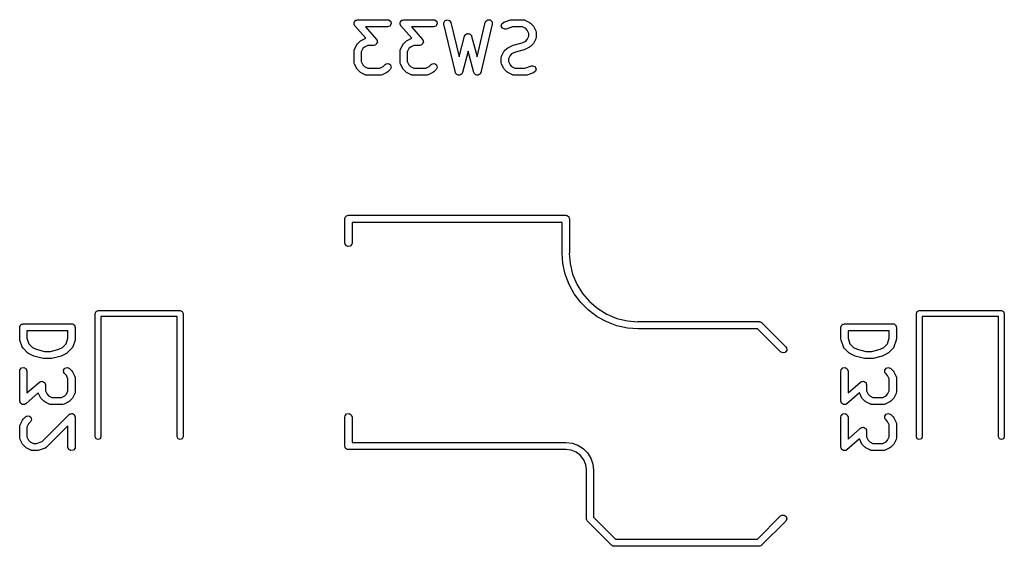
# Model space of a CAD drawing. Extents: x 3.18 to 10.88, y -3.25 to -0.52.
# Tile 3 of 52: x 4.06 to 4.86, y -3.25 to -2.82. Entities that reach past the tile are written whole.
import ezdxf

# ---------------------------------------------------------------- set-up
doc = ezdxf.new("R2010")
doc.units = 0
doc.header["$MEASUREMENT"] = 0
doc.layers.add('BLACK', color=7, linetype='CONTINUOUS')

msp = doc.modelspace()

# ---------------------------------------------------------------- linework, layer by layer
at = {"layer": 'BLACK', "linetype": 'CONTINUOUS'}
for p, q in [((4.33038, -2.82734), (4.33049, -2.82713)), ((4.33051, -2.82812), (4.33038, -2.82734)), ((4.33049, -2.8269), (4.33099, -2.82628)), ((4.33049, -2.82713), (4.33049, -2.8269)), ((4.33053, -2.82892), (4.33051, -2.82812)), ((4.33071, -2.8292), (4.33053, -2.82892)), ((4.33073, -2.82932), (4.33071, -2.8292)), ((4.33083, -2.82941), (4.33073, -2.82932)), ((4.33106, -2.82979), (4.33083, -2.82941)), ((4.33099, -2.82628), (4.33139, -2.82559)), ((4.34003, -2.84004), (4.33106, -2.82979)), ((4.33139, -2.82559), (4.33161, -2.82551)), ((4.33161, -2.82551), (4.33176, -2.82532)), ((4.33176, -2.82532), (4.33254, -2.82517)), ((4.33254, -2.82517), (4.33328, -2.8249)), ((4.33328, -2.8249), (4.35766, -2.8249)), ((4.35766, -2.8308), (4.33979, -2.8308)), ((4.33979, -2.8308), (4.34863, -2.8409)), ((4.35766, -2.8249), (4.35867, -2.82507)), ((4.35955, -2.83011), (4.35766, -2.8308)), ((4.35867, -2.82507), (4.36021, -2.82637)), ((4.36056, -2.82836), (4.35955, -2.83011)), ((4.36021, -2.82637), (4.36056, -2.82836)), ((4.36787, -2.82734), (4.36799, -2.82713)), ((4.36801, -2.82812), (4.36787, -2.82734)), ((4.36798, -2.8269), (4.36848, -2.82628)), ((4.36799, -2.82713), (4.36798, -2.8269)), ((4.36803, -2.82892), (4.36801, -2.82812)), ((4.3682, -2.8292), (4.36803, -2.82892)), ((4.36822, -2.82932), (4.3682, -2.8292)), ((4.36833, -2.82941), (4.36822, -2.82932)), ((4.36856, -2.82979), (4.36833, -2.82941)), ((4.36848, -2.82628), (4.36888, -2.82559)), ((4.37752, -2.84004), (4.36856, -2.82979)), ((4.36888, -2.82559), (4.3691, -2.82551)), ((4.3691, -2.82551), (4.36925, -2.82532)), ((4.36925, -2.82532), (4.37003, -2.82517)), ((4.37003, -2.82517), (4.37078, -2.8249)), ((4.37078, -2.8249), (4.39515, -2.8249)), ((4.39515, -2.8308), (4.37729, -2.8308)), ((4.37729, -2.8308), (4.38613, -2.8409)), ((4.39515, -2.8249), (4.39616, -2.82507)), ((4.39705, -2.83011), (4.39515, -2.8308)), ((4.39616, -2.82507), (4.39771, -2.82637)), ((4.39806, -2.82836), (4.39705, -2.83011)), ((4.39771, -2.82637), (4.39806, -2.82836)), ((4.40347, -2.82751), (4.40437, -2.8257)), ((4.40353, -2.82853), (4.40347, -2.82751)), ((4.4129, -2.8679), (4.40353, -2.82853)), ((4.40437, -2.8257), (4.40623, -2.8249)), ((4.40623, -2.8249), (4.40816, -2.82548)), ((4.40816, -2.82548), (4.40927, -2.82716)), ((4.40927, -2.82716), (4.41594, -2.85515)), ((4.43061, -2.85515), (4.43727, -2.82716)), ((4.44302, -2.82853), (4.43364, -2.8679)), ((4.43727, -2.82716), (4.43768, -2.82622)), ((4.43768, -2.82622), (4.4393, -2.82502)), ((4.4393, -2.82502), (4.44132, -2.82514)), ((4.44132, -2.82514), (4.44279, -2.82653)), ((4.44279, -2.82653), (4.44302, -2.82853)), ((4.45035, -2.83016), (4.45075, -2.82818)), ((4.45131, -2.83193), (4.45035, -2.83016)), ((4.45075, -2.82818), (4.45234, -2.82692)), ((4.45319, -2.83267), (4.45131, -2.83193)), ((4.45234, -2.82692), (4.45796, -2.82505)), ((4.4542, -2.83252), (4.45319, -2.83267)), ((4.45937, -2.8308), (4.4542, -2.83252)), ((4.45796, -2.82505), (4.45883, -2.82492)), ((4.45883, -2.82492), (4.45889, -2.8249)), ((4.45889, -2.8249), (4.46827, -2.8249)), ((4.46757, -2.8308), (4.45937, -2.8308)), ((4.47027, -2.83215), (4.46757, -2.8308)), ((4.46827, -2.8249), (4.46928, -2.82507)), ((4.46928, -2.82507), (4.46941, -2.82519)), ((4.46941, -2.82519), (4.46959, -2.82521)), ((4.46959, -2.82521), (4.47334, -2.82708)), ((4.47146, -2.83335), (4.47027, -2.83215)), ((4.47334, -2.82708), (4.47405, -2.82761)), ((4.47405, -2.82761), (4.4741, -2.82764)), ((4.4741, -2.82764), (4.47598, -2.82951)), ((4.47598, -2.82951), (4.47649, -2.83023)), ((4.47649, -2.83023), (4.47653, -2.83028)), ((4.47653, -2.83028), (4.47841, -2.83403)), ((4.33571, -2.84208), (4.33946, -2.84021)), ((4.33946, -2.84021), (4.34003, -2.84004)), ((4.37321, -2.84208), (4.37696, -2.84021)), ((4.37696, -2.84021), (4.37752, -2.84004)), ((4.41594, -2.85515), (4.42042, -2.83834)), ((4.42042, -2.83834), (4.42085, -2.83741)), ((4.42085, -2.83741), (4.42107, -2.83725)), ((4.42107, -2.83725), (4.42119, -2.83701)), ((4.42119, -2.83701), (4.42188, -2.83668)), ((4.42188, -2.83668), (4.42251, -2.83625)), ((4.42251, -2.83625), (4.42277, -2.83627)), ((4.42277, -2.83627), (4.42302, -2.83615)), ((4.42302, -2.83615), (4.42376, -2.83635)), ((4.42376, -2.83635), (4.42452, -2.83642)), ((4.42452, -2.83642), (4.42471, -2.83661)), ((4.42471, -2.83661), (4.42497, -2.83668)), ((4.42497, -2.83668), (4.42541, -2.83731)), ((4.42541, -2.83731), (4.42595, -2.83785)), ((4.42595, -2.83785), (4.42597, -2.83811)), ((4.42597, -2.83811), (4.42613, -2.83834)), ((4.42613, -2.83834), (4.43061, -2.85515)), ((4.47281, -2.83604), (4.47146, -2.83335)), ((4.47146, -2.8411), (4.47281, -2.8384)), ((4.47281, -2.8384), (4.47281, -2.83604)), ((4.47841, -2.84042), (4.47653, -2.84417)), ((4.47841, -2.83403), (4.4787, -2.83501)), ((4.47843, -2.84024), (4.47841, -2.84042)), ((4.47854, -2.84011), (4.47843, -2.84024)), ((4.47872, -2.8391), (4.47854, -2.84011)), ((4.4787, -2.83501), (4.47866, -2.83518)), ((4.47866, -2.83518), (4.47872, -2.83535)), ((4.47872, -2.83535), (4.47872, -2.8391)), ((4.33064, -2.84902), (4.33252, -2.84528)), ((4.33252, -2.84528), (4.33304, -2.84457)), ((4.33304, -2.84457), (4.33307, -2.84451)), ((4.33307, -2.84451), (4.33495, -2.84263)), ((4.33495, -2.84263), (4.33567, -2.84213)), ((4.33567, -2.84213), (4.33571, -2.84208)), ((4.33759, -2.84835), (4.33624, -2.85104)), ((4.33878, -2.84715), (4.33759, -2.84835)), ((4.34148, -2.8458), (4.33878, -2.84715)), ((4.34641, -2.8458), (4.34148, -2.8458)), ((4.34716, -2.84553), (4.34641, -2.8458)), ((4.34794, -2.84537), (4.34716, -2.84553)), ((4.34808, -2.84519), (4.34794, -2.84537)), ((4.34831, -2.84511), (4.34808, -2.84519)), ((4.3487, -2.84442), (4.34831, -2.84511)), ((4.34863, -2.8409), (4.34886, -2.84128)), ((4.3492, -2.8438), (4.3487, -2.84442)), ((4.34886, -2.84128), (4.34896, -2.84137)), ((4.34896, -2.84137), (4.34899, -2.84149)), ((4.34899, -2.84149), (4.34916, -2.84178)), ((4.34916, -2.84178), (4.34918, -2.84258)), ((4.34918, -2.84258), (4.34932, -2.84336)), ((4.34932, -2.84336), (4.3492, -2.84356)), ((4.3492, -2.84356), (4.3492, -2.8438)), ((4.36814, -2.84902), (4.37001, -2.84528)), ((4.37001, -2.84528), (4.37054, -2.84457)), ((4.37054, -2.84457), (4.37057, -2.84451)), ((4.37057, -2.84451), (4.37244, -2.84263)), ((4.37244, -2.84263), (4.37316, -2.84213)), ((4.37316, -2.84213), (4.37321, -2.84208)), ((4.37508, -2.84835), (4.37373, -2.85104)), ((4.37628, -2.84715), (4.37508, -2.84835)), ((4.37898, -2.8458), (4.37628, -2.84715)), ((4.3839, -2.8458), (4.37898, -2.8458)), ((4.38465, -2.84553), (4.3839, -2.8458)), ((4.38543, -2.84537), (4.38465, -2.84553)), ((4.38558, -2.84519), (4.38543, -2.84537)), ((4.3858, -2.84511), (4.38558, -2.84519)), ((4.3862, -2.84442), (4.3858, -2.84511)), ((4.38613, -2.8409), (4.38636, -2.84128)), ((4.3867, -2.8438), (4.3862, -2.84442)), ((4.38636, -2.84128), (4.38646, -2.84137)), ((4.38646, -2.84137), (4.38648, -2.84149)), ((4.38648, -2.84149), (4.38666, -2.84178)), ((4.38666, -2.84178), (4.38667, -2.84258)), ((4.38667, -2.84258), (4.38681, -2.84336)), ((4.38681, -2.84336), (4.38669, -2.84356)), ((4.38669, -2.84356), (4.3867, -2.8438)), ((4.45306, -2.85013), (4.45493, -2.84826)), ((4.45493, -2.84826), (4.45565, -2.84775)), ((4.45565, -2.84775), (4.4557, -2.8477)), ((4.4557, -2.8477), (4.45945, -2.84583)), ((4.45945, -2.84583), (4.45994, -2.84568)), ((4.45994, -2.84568), (4.46005, -2.84561)), ((4.46005, -2.84561), (4.46724, -2.84381)), ((4.46724, -2.84381), (4.47027, -2.84229)), ((4.47334, -2.84736), (4.46959, -2.84924)), ((4.47027, -2.84229), (4.47146, -2.8411)), ((4.47338, -2.84732), (4.47334, -2.84736)), ((4.4741, -2.84681), (4.47338, -2.84732)), ((4.47598, -2.84493), (4.4741, -2.84681)), ((4.47601, -2.84488), (4.47598, -2.84493)), ((4.47653, -2.84417), (4.47601, -2.84488)), ((4.33033, -2.85035), (4.33051, -2.84934)), ((4.33033, -2.85972), (4.33033, -2.85035)), ((4.33051, -2.84934), (4.33062, -2.8492)), ((4.33062, -2.8492), (4.33064, -2.84902)), ((4.33624, -2.85104), (4.33624, -2.85902)), ((4.36783, -2.85035), (4.368, -2.84934)), ((4.36783, -2.85972), (4.36783, -2.85035)), ((4.368, -2.84934), (4.36812, -2.8492)), ((4.36812, -2.8492), (4.36814, -2.84902)), ((4.37373, -2.85104), (4.37373, -2.85902)), ((4.42327, -2.85056), (4.41863, -2.86798)), ((4.42792, -2.86798), (4.42327, -2.85056)), ((4.45032, -2.85597), (4.45049, -2.85496)), ((4.45032, -2.85972), (4.45032, -2.85597)), ((4.45049, -2.85496), (4.45061, -2.85482)), ((4.45061, -2.85482), (4.45063, -2.85465)), ((4.45063, -2.85465), (4.4525, -2.8509)), ((4.4525, -2.8509), (4.45303, -2.85019)), ((4.45303, -2.85019), (4.45306, -2.85013)), ((4.45757, -2.85397), (4.45622, -2.85667)), ((4.45622, -2.85667), (4.45622, -2.85902)), ((4.45877, -2.85277), (4.45757, -2.85397)), ((4.4618, -2.85126), (4.45877, -2.85277)), ((4.46898, -2.84946), (4.4618, -2.85126)), ((4.4691, -2.84938), (4.46898, -2.84946)), ((4.46959, -2.84924), (4.4691, -2.84938)), ((4.33039, -2.85989), (4.33033, -2.85972)), ((4.33035, -2.86006), (4.33039, -2.85989)), ((4.33064, -2.86104), (4.33035, -2.86006)), ((4.33252, -2.86479), (4.33064, -2.86104)), ((4.33256, -2.86483), (4.33252, -2.86479)), ((4.33624, -2.85902), (4.33759, -2.86172)), ((4.33759, -2.86172), (4.33878, -2.86292)), ((4.33878, -2.86292), (4.34148, -2.86427)), ((4.34148, -2.86427), (4.35133, -2.86427)), ((4.35133, -2.86427), (4.35403, -2.86292)), ((4.35403, -2.86292), (4.35557, -2.86138)), ((4.35557, -2.86138), (4.35641, -2.86079)), ((4.35641, -2.86079), (4.35842, -2.86062)), ((4.35842, -2.86062), (4.36008, -2.86178)), ((4.3606, -2.86373), (4.35974, -2.86556)), ((4.36008, -2.86178), (4.3606, -2.86373)), ((4.36789, -2.85989), (4.36783, -2.85972)), ((4.36785, -2.86006), (4.36789, -2.85989)), ((4.36814, -2.86104), (4.36785, -2.86006)), ((4.37001, -2.86479), (4.36814, -2.86104)), ((4.37006, -2.86483), (4.37001, -2.86479)), ((4.37373, -2.85902), (4.37508, -2.86172)), ((4.37508, -2.86172), (4.37628, -2.86292)), ((4.37628, -2.86292), (4.37898, -2.86427)), ((4.37898, -2.86427), (4.38883, -2.86427)), ((4.38883, -2.86427), (4.39153, -2.86292)), ((4.39153, -2.86292), (4.39306, -2.86138)), ((4.39306, -2.86138), (4.3939, -2.86079)), ((4.3939, -2.86079), (4.39592, -2.86062)), ((4.39592, -2.86062), (4.39757, -2.86178)), ((4.39809, -2.86373), (4.39724, -2.86556)), ((4.39757, -2.86178), (4.39809, -2.86373)), ((4.45038, -2.85989), (4.45032, -2.85972)), ((4.45034, -2.86006), (4.45038, -2.85989)), ((4.45063, -2.86104), (4.45034, -2.86006)), ((4.4525, -2.86479), (4.45063, -2.86104)), ((4.45255, -2.86483), (4.4525, -2.86479)), ((4.45622, -2.85902), (4.45757, -2.86172)), ((4.45757, -2.86172), (4.45877, -2.86292)), ((4.45877, -2.86292), (4.46147, -2.86427)), ((4.46147, -2.86427), (4.46966, -2.86427)), ((4.46966, -2.86427), (4.47483, -2.86254)), ((4.47483, -2.86254), (4.47585, -2.86239)), ((4.47585, -2.86239), (4.47773, -2.86313)), ((4.47773, -2.86313), (4.47869, -2.86491)), ((4.33307, -2.86556), (4.33256, -2.86483)), ((4.33495, -2.86743), (4.33307, -2.86556)), ((4.335, -2.86746), (4.33495, -2.86743)), ((4.33571, -2.86798), (4.335, -2.86746)), ((4.33946, -2.86986), (4.33571, -2.86798)), ((4.33964, -2.86988), (4.33946, -2.86986)), ((4.33977, -2.86999), (4.33964, -2.86988)), ((4.34078, -2.87017), (4.33977, -2.86999)), ((4.35203, -2.87017), (4.34078, -2.87017)), ((4.3522, -2.87011), (4.35203, -2.87017)), ((4.35237, -2.87015), (4.3522, -2.87011)), ((4.35335, -2.86986), (4.35237, -2.87015)), ((4.3571, -2.86798), (4.35335, -2.86986)), ((4.35715, -2.86794), (4.3571, -2.86798)), ((4.35787, -2.86743), (4.35715, -2.86794)), ((4.35974, -2.86556), (4.35787, -2.86743)), ((4.37057, -2.86556), (4.37006, -2.86483)), ((4.37244, -2.86743), (4.37057, -2.86556)), ((4.3725, -2.86746), (4.37244, -2.86743)), ((4.37321, -2.86798), (4.3725, -2.86746)), ((4.37696, -2.86986), (4.37321, -2.86798)), ((4.37713, -2.86988), (4.37696, -2.86986)), ((4.37727, -2.86999), (4.37713, -2.86988)), ((4.37828, -2.87017), (4.37727, -2.86999)), ((4.38953, -2.87017), (4.37828, -2.87017)), ((4.38969, -2.87011), (4.38953, -2.87017)), ((4.38986, -2.87015), (4.38969, -2.87011)), ((4.39085, -2.86986), (4.38986, -2.87015)), ((4.3946, -2.86798), (4.39085, -2.86986)), ((4.39464, -2.86794), (4.3946, -2.86798)), ((4.39536, -2.86743), (4.39464, -2.86794)), ((4.39724, -2.86556), (4.39536, -2.86743)), ((4.41307, -2.86816), (4.4129, -2.8679)), ((4.4131, -2.86847), (4.41307, -2.86816)), ((4.41361, -2.86898), (4.4131, -2.86847)), ((4.41401, -2.86959), (4.41361, -2.86898)), ((4.41431, -2.86968), (4.41401, -2.86959)), ((4.41453, -2.8699), (4.41431, -2.86968)), ((4.41525, -2.86996), (4.41453, -2.8699)), ((4.41595, -2.87017), (4.41525, -2.86996)), ((4.41623, -2.87004), (4.41595, -2.87017)), ((4.41654, -2.87007), (4.41623, -2.87004)), ((4.41714, -2.86965), (4.41654, -2.87007)), ((4.4178, -2.86936), (4.41714, -2.86965)), ((4.41794, -2.86909), (4.4178, -2.86936)), ((4.41819, -2.86891), (4.41794, -2.86909)), ((4.41863, -2.86798), (4.41819, -2.86891)), ((4.4281, -2.86823), (4.42792, -2.86798)), ((4.42813, -2.86854), (4.4281, -2.86823)), ((4.42866, -2.86904), (4.42813, -2.86854)), ((4.42908, -2.86964), (4.42866, -2.86904)), ((4.42937, -2.86972), (4.42908, -2.86964)), ((4.4296, -2.86993), (4.42937, -2.86972)), ((4.43032, -2.86997), (4.4296, -2.86993)), ((4.43103, -2.87016), (4.43032, -2.86997)), ((4.43131, -2.87003), (4.43103, -2.87016)), ((4.43162, -2.87005), (4.43131, -2.87003)), ((4.4322, -2.86961), (4.43162, -2.87005)), ((4.43286, -2.86931), (4.4322, -2.86961)), ((4.43299, -2.86903), (4.43286, -2.86931)), ((4.43324, -2.86884), (4.43299, -2.86903)), ((4.43364, -2.8679), (4.43324, -2.86884)), ((4.45306, -2.86556), (4.45255, -2.86483)), ((4.45493, -2.86743), (4.45306, -2.86556)), ((4.45499, -2.86746), (4.45493, -2.86743)), ((4.4557, -2.86798), (4.45499, -2.86746)), ((4.45945, -2.86986), (4.4557, -2.86798)), ((4.45962, -2.86988), (4.45945, -2.86986)), ((4.45976, -2.86999), (4.45962, -2.86988)), ((4.46077, -2.87017), (4.45976, -2.86999)), ((4.47014, -2.87017), (4.46077, -2.87017)), ((4.4702, -2.87015), (4.47014, -2.87017)), ((4.47108, -2.87002), (4.4702, -2.87015)), ((4.4767, -2.86814), (4.47108, -2.87002)), ((4.47828, -2.86689), (4.4767, -2.86814)), ((4.47869, -2.86491), (4.47828, -2.86689)), ((4.3235, -2.98561), (4.32389, -2.98494)), ((4.32389, -2.98494), (4.32414, -2.98485)), ((4.32414, -2.98485), (4.32431, -2.98465)), ((4.32431, -2.98465), (4.32506, -2.98451)), ((4.32506, -2.98451), (4.32579, -2.98425)), ((4.32579, -2.98425), (4.50295, -2.98425)), ((4.50295, -2.98425), (4.50333, -2.98432)), ((4.50333, -2.98432), (4.50346, -2.9843)), ((4.50346, -2.9843), (4.50358, -2.98436)), ((4.50358, -2.98436), (4.50396, -2.98443)), ((4.50396, -2.98443), (4.50455, -2.98492)), ((4.50455, -2.98492), (4.50521, -2.98531)), ((4.32283, -2.9872), (4.3229, -2.98682)), ((4.32283, -3.00689), (4.32283, -2.9872)), ((4.32288, -2.98669), (4.32294, -2.98658)), ((4.3229, -2.98682), (4.32288, -2.98669)), ((4.32294, -2.98658), (4.32301, -2.98619)), ((4.32301, -2.98619), (4.3235, -2.98561)), ((4.5, -2.99016), (4.32874, -2.99016)), ((4.32874, -2.99016), (4.32874, -3.00689)), ((4.5, -3.01476), (4.5, -2.99016)), ((4.50521, -2.98531), (4.5053, -2.98556)), ((4.5053, -2.98556), (4.50551, -2.98573)), ((4.50551, -2.98573), (4.50564, -2.98648)), ((4.50564, -2.98648), (4.5059, -2.9872)), ((4.5059, -2.9872), (4.5059, -3.01476)), ((4.32352, -3.00879), (4.32283, -3.00689)), ((4.32527, -3.0098), (4.32352, -3.00879)), ((4.32856, -3.0079), (4.32726, -3.00945)), ((4.32874, -3.00689), (4.32856, -3.0079)), ((4.32726, -3.00945), (4.32527, -3.0098)), ((4.50063, -3.02359), (4.5, -3.01476)), ((4.5, -3.01476), (4.5, -3.01476)), ((4.5059, -3.01476), (4.50578, -3.01544)), ((4.50578, -3.01544), (4.50642, -3.02357)), ((4.50251, -3.03223), (4.50063, -3.02359)), ((4.50642, -3.02357), (4.50848, -3.03215)), ((4.5056, -3.04052), (4.50251, -3.03223)), ((4.50848, -3.03215), (4.51186, -3.04031)), ((4.50984, -3.04829), (4.5056, -3.04052)), ((4.51186, -3.04031), (4.51648, -3.04784)), ((4.51514, -3.05537), (4.50984, -3.04829)), ((4.51648, -3.04784), (4.52221, -3.05456)), ((4.5214, -3.06163), (4.51514, -3.05537)), ((4.52221, -3.05456), (4.52893, -3.06029)), ((4.11935, -3.0643), (4.12005, -3.06263)), ((4.11935, -3.1647), (4.11935, -3.0643)), ((4.12005, -3.06263), (4.12172, -3.06194)), ((4.12172, -3.06194), (4.18865, -3.06194)), ((4.18865, -3.06194), (4.19032, -3.06263)), ((4.19032, -3.06263), (4.19101, -3.0643)), ((4.19101, -3.0643), (4.19101, -3.1647)), ((4.52848, -3.06693), (4.5214, -3.06163)), ((4.52893, -3.06029), (4.53646, -3.06491)), ((4.53646, -3.06491), (4.54462, -3.06828)), ((4.78865, -3.0643), (4.78934, -3.06263)), ((4.78865, -3.1647), (4.78865, -3.0643)), ((4.78934, -3.06263), (4.79101, -3.06194)), ((4.79101, -3.06194), (4.85794, -3.06194)), ((4.85794, -3.06194), (4.85961, -3.06263)), ((4.85961, -3.06263), (4.8603, -3.0643)), ((4.8603, -3.0643), (4.8603, -3.1647)), ((4.05851, -3.07395), (4.05889, -3.07329)), ((4.05889, -3.07329), (4.05914, -3.0732)), ((4.05914, -3.0732), (4.05931, -3.07299)), ((4.05931, -3.07299), (4.06007, -3.07286)), ((4.06007, -3.07286), (4.06079, -3.0726)), ((4.06079, -3.0726), (4.10016, -3.0726)), ((4.10016, -3.0726), (4.10054, -3.07267)), ((4.10054, -3.07267), (4.10067, -3.07264)), ((4.10067, -3.07264), (4.10078, -3.07271)), ((4.10078, -3.07271), (4.10117, -3.07278)), ((4.10117, -3.07278), (4.10175, -3.07327)), ((4.10175, -3.07327), (4.10242, -3.07365)), ((4.18628, -3.06667), (4.12408, -3.06667)), ((4.12408, -3.06667), (4.12408, -3.1647)), ((4.18628, -3.1647), (4.18628, -3.06667)), ((4.53625, -3.07117), (4.52848, -3.06693)), ((4.54454, -3.07426), (4.53625, -3.07117)), ((4.54462, -3.06828), (4.5532, -3.07035)), ((4.5532, -3.07035), (4.56158, -3.071)), ((4.56158, -3.071), (4.56201, -3.07086)), ((4.56201, -3.07086), (4.66043, -3.07086)), ((4.66043, -3.07086), (4.66061, -3.0709)), ((4.66061, -3.0709), (4.66069, -3.07088)), ((4.66069, -3.07088), (4.66081, -3.07093)), ((4.66081, -3.07093), (4.66144, -3.07104)), ((4.66144, -3.07104), (4.66193, -3.07146)), ((4.66193, -3.07146), (4.66252, -3.07173)), ((4.66252, -3.07173), (4.6822, -3.09141)), ((4.7278, -3.07395), (4.72818, -3.07329)), ((4.72818, -3.07329), (4.72843, -3.0732)), ((4.72843, -3.0732), (4.7286, -3.07299)), ((4.7286, -3.07299), (4.72936, -3.07286)), ((4.72936, -3.07286), (4.73008, -3.0726)), ((4.73008, -3.0726), (4.76945, -3.0726)), ((4.76945, -3.0726), (4.76983, -3.07267)), ((4.76983, -3.07267), (4.76996, -3.07264)), ((4.76996, -3.07264), (4.77007, -3.07271)), ((4.77007, -3.07271), (4.77046, -3.07278)), ((4.77046, -3.07278), (4.77105, -3.07327)), ((4.77105, -3.07327), (4.77171, -3.07365)), ((4.85558, -3.06667), (4.79337, -3.06667)), ((4.79337, -3.06667), (4.79337, -3.1647)), ((4.85558, -3.1647), (4.85558, -3.06667)), ((4.05783, -3.07555), (4.0579, -3.07517)), ((4.05783, -3.08493), (4.05783, -3.07555)), ((4.05788, -3.07504), (4.05794, -3.07493)), ((4.0579, -3.07517), (4.05788, -3.07504)), ((4.05794, -3.07493), (4.05801, -3.07454)), ((4.05801, -3.07454), (4.05851, -3.07395)), ((4.06374, -3.0785), (4.06374, -3.08445)), ((4.0972, -3.0785), (4.06374, -3.0785)), ((4.0972, -3.08445), (4.0972, -3.0785)), ((4.10242, -3.07365), (4.10251, -3.0739)), ((4.10251, -3.0739), (4.10271, -3.07408)), ((4.10271, -3.07408), (4.10285, -3.07483)), ((4.10285, -3.07483), (4.10311, -3.07555)), ((4.10311, -3.07555), (4.10311, -3.08493)), ((4.55318, -3.07614), (4.54454, -3.07426)), ((4.56201, -3.07677), (4.55318, -3.07614)), ((4.65921, -3.07677), (4.56201, -3.07677)), ((4.67803, -3.09559), (4.65921, -3.07677)), ((4.72713, -3.07555), (4.72719, -3.07517)), ((4.72713, -3.08493), (4.72713, -3.07555)), ((4.72717, -3.07504), (4.72724, -3.07493)), ((4.72719, -3.07517), (4.72717, -3.07504)), ((4.72724, -3.07493), (4.7273, -3.07454)), ((4.7273, -3.07454), (4.7278, -3.07395)), ((4.73303, -3.0785), (4.73303, -3.08445)), ((4.7665, -3.0785), (4.73303, -3.0785)), ((4.7665, -3.08445), (4.7665, -3.0785)), ((4.77171, -3.07365), (4.7718, -3.0739)), ((4.7718, -3.0739), (4.77201, -3.07408)), ((4.77201, -3.07408), (4.77214, -3.07483)), ((4.77214, -3.07483), (4.7724, -3.07555)), ((4.7724, -3.07555), (4.7724, -3.08493)), ((4.05786, -3.08499), (4.05783, -3.08493)), ((4.05799, -3.08586), (4.05786, -3.08499)), ((4.05986, -3.09148), (4.05799, -3.08586)), ((4.06374, -3.08445), (4.06524, -3.08895)), ((4.06524, -3.08895), (4.06816, -3.09187)), ((4.09278, -3.09187), (4.0957, -3.08895)), ((4.0957, -3.08895), (4.0972, -3.08445)), ((4.10296, -3.08586), (4.10108, -3.09148)), ((4.10311, -3.08493), (4.10296, -3.08579)), ((4.10296, -3.08579), (4.10296, -3.08586)), ((4.72715, -3.08499), (4.72713, -3.08493)), ((4.72728, -3.08586), (4.72715, -3.08499)), ((4.72915, -3.09148), (4.72728, -3.08586)), ((4.73303, -3.08445), (4.73453, -3.08895)), ((4.73453, -3.08895), (4.73745, -3.09187)), ((4.76208, -3.09187), (4.76499, -3.08895)), ((4.76499, -3.08895), (4.7665, -3.08445)), ((4.77225, -3.08586), (4.77037, -3.09148)), ((4.7724, -3.08493), (4.77225, -3.08579)), ((4.77225, -3.08579), (4.77225, -3.08586)), ((4.05997, -3.09162), (4.05986, -3.09148)), ((4.05999, -3.0918), (4.05997, -3.09162)), ((4.06057, -3.09264), (4.05999, -3.0918)), ((4.06432, -3.09639), (4.06057, -3.09264)), ((4.06438, -3.09641), (4.06432, -3.09639)), ((4.06509, -3.09694), (4.06438, -3.09641)), ((4.06884, -3.09882), (4.06509, -3.09694)), ((4.06816, -3.09187), (4.07119, -3.09339)), ((4.07119, -3.09339), (4.07802, -3.0951)), ((4.07802, -3.0951), (4.08292, -3.0951)), ((4.08292, -3.0951), (4.08975, -3.09339)), ((4.08975, -3.09339), (4.09278, -3.09187)), ((4.09585, -3.09694), (4.0921, -3.09882)), ((4.0959, -3.09689), (4.09585, -3.09694)), ((4.09662, -3.09639), (4.0959, -3.09689)), ((4.10037, -3.09264), (4.09662, -3.09639)), ((4.10045, -3.09248), (4.10037, -3.09264)), ((4.1006, -3.09239), (4.10045, -3.09248)), ((4.10108, -3.09148), (4.1006, -3.09239)), ((4.67986, -3.09644), (4.67803, -3.09559)), ((4.68181, -3.09592), (4.67986, -3.09644)), ((4.68297, -3.09427), (4.68181, -3.09592)), ((4.6822, -3.09141), (4.68279, -3.09225)), ((4.68279, -3.09225), (4.68297, -3.09427)), ((4.72926, -3.09162), (4.72915, -3.09148)), ((4.72928, -3.0918), (4.72926, -3.09162)), ((4.72987, -3.09264), (4.72928, -3.0918)), ((4.73361, -3.09639), (4.72987, -3.09264)), ((4.73367, -3.09641), (4.73361, -3.09639)), ((4.73438, -3.09694), (4.73367, -3.09641)), ((4.73813, -3.09882), (4.73438, -3.09694)), ((4.73745, -3.09187), (4.74048, -3.09339)), ((4.74048, -3.09339), (4.74731, -3.0951)), ((4.74731, -3.0951), (4.75221, -3.0951)), ((4.75221, -3.0951), (4.75904, -3.09339)), ((4.75904, -3.09339), (4.76208, -3.09187)), ((4.76514, -3.09694), (4.7614, -3.09882)), ((4.76519, -3.09689), (4.76514, -3.09694)), ((4.76591, -3.09639), (4.76519, -3.09689)), ((4.76966, -3.09264), (4.76591, -3.09639)), ((4.76974, -3.09248), (4.76966, -3.09264)), ((4.76989, -3.09239), (4.76974, -3.09248)), ((4.77037, -3.09148), (4.76989, -3.09239)), ((4.06898, -3.09883), (4.06884, -3.09882)), ((4.06944, -3.09904), (4.06898, -3.09883)), ((4.07694, -3.10091), (4.06944, -3.09904)), ((4.07708, -3.1009), (4.07694, -3.10091)), ((4.07766, -3.101), (4.07708, -3.1009)), ((4.08328, -3.101), (4.07766, -3.101)), ((4.08341, -3.10095), (4.08328, -3.101)), ((4.084, -3.10091), (4.08341, -3.10095)), ((4.0915, -3.09904), (4.084, -3.10091)), ((4.09162, -3.09896), (4.0915, -3.09904)), ((4.0921, -3.09882), (4.09162, -3.09896)), ((4.73827, -3.09883), (4.73813, -3.09882)), ((4.73874, -3.09904), (4.73827, -3.09883)), ((4.74624, -3.10091), (4.73874, -3.09904)), ((4.74637, -3.1009), (4.74624, -3.10091)), ((4.74695, -3.101), (4.74637, -3.1009)), ((4.75258, -3.101), (4.74695, -3.101)), ((4.7527, -3.10095), (4.75258, -3.101)), ((4.75329, -3.10091), (4.7527, -3.10095)), ((4.76079, -3.09904), (4.75329, -3.10091)), ((4.76091, -3.09896), (4.76079, -3.09904)), ((4.7614, -3.09882), (4.76091, -3.09896)), ((4.05783, -3.11117), (4.05801, -3.11016)), ((4.05783, -3.13554), (4.05783, -3.11117)), ((4.05801, -3.11016), (4.05931, -3.10861)), ((4.05931, -3.10861), (4.0613, -3.10826)), ((4.0613, -3.10826), (4.06305, -3.10927)), ((4.06305, -3.10927), (4.06374, -3.11117)), ((4.06374, -3.11117), (4.06374, -3.12904)), ((4.09356, -3.11041), (4.09471, -3.10875)), ((4.09373, -3.11242), (4.09356, -3.11041)), ((4.09432, -3.11326), (4.09373, -3.11242)), ((4.09586, -3.1148), (4.09432, -3.11326)), ((4.09471, -3.10875), (4.09667, -3.10823)), ((4.09667, -3.10823), (4.0985, -3.10908)), ((4.0985, -3.10908), (4.10037, -3.11096)), ((4.10037, -3.11096), (4.10088, -3.11168)), ((4.10088, -3.11168), (4.10092, -3.11173)), ((4.10092, -3.11173), (4.1028, -3.11548)), ((4.72713, -3.11117), (4.7273, -3.11016)), ((4.72713, -3.13554), (4.72713, -3.11117)), ((4.7273, -3.11016), (4.7286, -3.10861)), ((4.7286, -3.10861), (4.73059, -3.10826)), ((4.73059, -3.10826), (4.73234, -3.10927)), ((4.73234, -3.10927), (4.73303, -3.11117)), ((4.73303, -3.11117), (4.73303, -3.12904)), ((4.76285, -3.11041), (4.76401, -3.10875)), ((4.76302, -3.11242), (4.76285, -3.11041)), ((4.76361, -3.11326), (4.76302, -3.11242)), ((4.76515, -3.1148), (4.76361, -3.11326)), ((4.76401, -3.10875), (4.76596, -3.10823)), ((4.76596, -3.10823), (4.76779, -3.10908)), ((4.76779, -3.10908), (4.76966, -3.11096)), ((4.76966, -3.11096), (4.77017, -3.11168)), ((4.77017, -3.11168), (4.77021, -3.11173)), ((4.77021, -3.11173), (4.77209, -3.11548)), ((4.06374, -3.12904), (4.07384, -3.1202)), ((4.07384, -3.1202), (4.07422, -3.11997)), ((4.07422, -3.11997), (4.07431, -3.11986)), ((4.07431, -3.11986), (4.07443, -3.11984)), ((4.07443, -3.11984), (4.07472, -3.11967)), ((4.07472, -3.11967), (4.07551, -3.11965)), ((4.07551, -3.11965), (4.0763, -3.11951)), ((4.0763, -3.11951), (4.0765, -3.11963)), ((4.0765, -3.11963), (4.07674, -3.11963)), ((4.07674, -3.11963), (4.07736, -3.12012)), ((4.07736, -3.12012), (4.07805, -3.12052)), ((4.07805, -3.12052), (4.07813, -3.12074)), ((4.07813, -3.12074), (4.07831, -3.12089)), ((4.07831, -3.12089), (4.07847, -3.12167)), ((4.0972, -3.11749), (4.09586, -3.1148)), ((4.0972, -3.12735), (4.0972, -3.11749)), ((4.1028, -3.11548), (4.10309, -3.11646)), ((4.10309, -3.11646), (4.10305, -3.11663)), ((4.10305, -3.11663), (4.10311, -3.1168)), ((4.10311, -3.1168), (4.10311, -3.12804)), ((4.73303, -3.12904), (4.74313, -3.1202)), ((4.74313, -3.1202), (4.74351, -3.11997)), ((4.74351, -3.11997), (4.7436, -3.11986)), ((4.7436, -3.11986), (4.74372, -3.11984)), ((4.74372, -3.11984), (4.74401, -3.11967)), ((4.74401, -3.11967), (4.74481, -3.11965)), ((4.74481, -3.11965), (4.74559, -3.11951)), ((4.74559, -3.11951), (4.74579, -3.11963)), ((4.74579, -3.11963), (4.74603, -3.11963)), ((4.74603, -3.11963), (4.74665, -3.12012)), ((4.74665, -3.12012), (4.74734, -3.12052)), ((4.74734, -3.12052), (4.74742, -3.12074)), ((4.74742, -3.12074), (4.7476, -3.12089)), ((4.7476, -3.12089), (4.74776, -3.12167)), ((4.7665, -3.11749), (4.76515, -3.1148)), ((4.7665, -3.12735), (4.7665, -3.11749)), ((4.77209, -3.11548), (4.77238, -3.11646)), ((4.77238, -3.11646), (4.77234, -3.11663)), ((4.77234, -3.11663), (4.7724, -3.1168)), ((4.7724, -3.1168), (4.7724, -3.12804)), ((4.07298, -3.1288), (4.06273, -3.13777)), ((4.07314, -3.12937), (4.07298, -3.1288)), ((4.07502, -3.13312), (4.07314, -3.12937)), ((4.07847, -3.12167), (4.07874, -3.12242)), ((4.07874, -3.12242), (4.07874, -3.12735)), ((4.07874, -3.12735), (4.08009, -3.13005)), ((4.09586, -3.13005), (4.0972, -3.12735)), ((4.1028, -3.12937), (4.10092, -3.13312)), ((4.10282, -3.12919), (4.1028, -3.12937)), ((4.10293, -3.12905), (4.10282, -3.12919)), ((4.10311, -3.12804), (4.10293, -3.12905)), ((4.74227, -3.1288), (4.73202, -3.13777)), ((4.74244, -3.12937), (4.74227, -3.1288)), ((4.74431, -3.13312), (4.74244, -3.12937)), ((4.74776, -3.12167), (4.74803, -3.12242)), ((4.74803, -3.12242), (4.74803, -3.12735)), ((4.74803, -3.12735), (4.74938, -3.13005)), ((4.76515, -3.13005), (4.7665, -3.12735)), ((4.77209, -3.12937), (4.77021, -3.13312)), ((4.77211, -3.12919), (4.77209, -3.12937)), ((4.77222, -3.12905), (4.77211, -3.12919)), ((4.7724, -3.12804), (4.77222, -3.12905)), ((4.05811, -3.13629), (4.05783, -3.13554)), ((4.05826, -3.13707), (4.05811, -3.13629)), ((4.05844, -3.13722), (4.05826, -3.13707)), ((4.05853, -3.13744), (4.05844, -3.13722)), ((4.05921, -3.13784), (4.05853, -3.13744)), ((4.07507, -3.13316), (4.07502, -3.13312)), ((4.07557, -3.13388), (4.07507, -3.13316)), ((4.07745, -3.13576), (4.07557, -3.13388)), ((4.07751, -3.13578), (4.07745, -3.13576)), ((4.07821, -3.13631), (4.07751, -3.13578)), ((4.08196, -3.13819), (4.07821, -3.13631)), ((4.08009, -3.13005), (4.08128, -3.13124)), ((4.08128, -3.13124), (4.08398, -3.13259)), ((4.08398, -3.13259), (4.09196, -3.13259)), ((4.09196, -3.13259), (4.09466, -3.13124)), ((4.09773, -3.13631), (4.09398, -3.13819)), ((4.09466, -3.13124), (4.09586, -3.13005)), ((4.09777, -3.13626), (4.09773, -3.13631)), ((4.0985, -3.13576), (4.09777, -3.13626)), ((4.10037, -3.13388), (4.0985, -3.13576)), ((4.1004, -3.13382), (4.10037, -3.13388)), ((4.10092, -3.13312), (4.1004, -3.13382)), ((4.7274, -3.13629), (4.72713, -3.13554)), ((4.72755, -3.13707), (4.7274, -3.13629)), ((4.72774, -3.13722), (4.72755, -3.13707)), ((4.72782, -3.13744), (4.72774, -3.13722)), ((4.72851, -3.13784), (4.72782, -3.13744)), ((4.74436, -3.13316), (4.74431, -3.13312)), ((4.74486, -3.13388), (4.74436, -3.13316)), ((4.74674, -3.13576), (4.74486, -3.13388)), ((4.7468, -3.13578), (4.74674, -3.13576)), ((4.74751, -3.13631), (4.7468, -3.13578)), ((4.75125, -3.13819), (4.74751, -3.13631)), ((4.74938, -3.13005), (4.75058, -3.13124)), ((4.75058, -3.13124), (4.75327, -3.13259)), ((4.75327, -3.13259), (4.76125, -3.13259)), ((4.76125, -3.13259), (4.76395, -3.13124)), ((4.76702, -3.13631), (4.76327, -3.13819)), ((4.76395, -3.13124), (4.76515, -3.13005)), ((4.76706, -3.13626), (4.76702, -3.13631)), ((4.76779, -3.13576), (4.76706, -3.13626)), ((4.76966, -3.13388), (4.76779, -3.13576)), ((4.76969, -3.13382), (4.76966, -3.13388)), ((4.77021, -3.13312), (4.76969, -3.13382)), ((4.05983, -3.13834), (4.05921, -3.13784)), ((4.06007, -3.13833), (4.05983, -3.13834)), ((4.06027, -3.13845), (4.06007, -3.13833)), ((4.06106, -3.13831), (4.06027, -3.13845)), ((4.06185, -3.1383), (4.06106, -3.13831)), ((4.06214, -3.13812), (4.06185, -3.1383)), ((4.06226, -3.1381), (4.06214, -3.13812)), ((4.06235, -3.138), (4.06226, -3.1381)), ((4.06273, -3.13777), (4.06235, -3.138)), ((4.08214, -3.13821), (4.08196, -3.13819)), ((4.08227, -3.13832), (4.08214, -3.13821)), ((4.08328, -3.1385), (4.08227, -3.13832)), ((4.09266, -3.1385), (4.08328, -3.1385)), ((4.09282, -3.13844), (4.09266, -3.1385)), ((4.093, -3.13848), (4.09282, -3.13844)), ((4.09398, -3.13819), (4.093, -3.13848)), ((4.72913, -3.13834), (4.72851, -3.13784)), ((4.72936, -3.13833), (4.72913, -3.13834)), ((4.72957, -3.13845), (4.72936, -3.13833)), ((4.73035, -3.13831), (4.72957, -3.13845)), ((4.73115, -3.1383), (4.73035, -3.13831)), ((4.73143, -3.13812), (4.73115, -3.1383)), ((4.73155, -3.1381), (4.73143, -3.13812)), ((4.73164, -3.138), (4.73155, -3.1381)), ((4.73202, -3.13777), (4.73164, -3.138)), ((4.75143, -3.13821), (4.75125, -3.13819)), ((4.75157, -3.13832), (4.75143, -3.13821)), ((4.75258, -3.1385), (4.75157, -3.13832)), ((4.76195, -3.1385), (4.75258, -3.1385)), ((4.76212, -3.13844), (4.76195, -3.1385)), ((4.76229, -3.13848), (4.76212, -3.13844)), ((4.76327, -3.13819), (4.76229, -3.13848)), ((4.05815, -3.15485), (4.06002, -3.1511)), ((4.06002, -3.1511), (4.06055, -3.15039)), ((4.06055, -3.15039), (4.06057, -3.15033)), ((4.06057, -3.15033), (4.06245, -3.14845)), ((4.06245, -3.14845), (4.06329, -3.14787)), ((4.06329, -3.14787), (4.0653, -3.14769)), ((4.06662, -3.15263), (4.06509, -3.15417)), ((4.0653, -3.14769), (4.06696, -3.14885)), ((4.06748, -3.1508), (4.06662, -3.15263)), ((4.06696, -3.14885), (4.06748, -3.1508)), ((4.07607, -3.16858), (4.09807, -3.14658)), ((4.09807, -3.14658), (4.0986, -3.14621)), ((4.0986, -3.14621), (4.09868, -3.14611)), ((4.09868, -3.14611), (4.09876, -3.1461)), ((4.09876, -3.1461), (4.09891, -3.14599)), ((4.09891, -3.14599), (4.09979, -3.14591)), ((4.09979, -3.14591), (4.10067, -3.14576)), ((4.10067, -3.14576), (4.10079, -3.14583)), ((4.10079, -3.14583), (4.10092, -3.14582)), ((4.10092, -3.14582), (4.10165, -3.14632)), ((4.10165, -3.14632), (4.10242, -3.14677)), ((4.10242, -3.14677), (4.10247, -3.1469)), ((4.10247, -3.1469), (4.10258, -3.14697)), ((4.10258, -3.14697), (4.10281, -3.14783)), ((4.10281, -3.14783), (4.10311, -3.14867)), ((4.10311, -3.14867), (4.10311, -3.17304)), ((4.32283, -3.14862), (4.32301, -3.14761)), ((4.32283, -3.17224), (4.32283, -3.14862)), ((4.32301, -3.14761), (4.32431, -3.14606)), ((4.32431, -3.14606), (4.3263, -3.14571)), ((4.3263, -3.14571), (4.32805, -3.14672)), ((4.32805, -3.14672), (4.32874, -3.14862)), ((4.32874, -3.14862), (4.32874, -3.16929)), ((4.72713, -3.14867), (4.7273, -3.14766)), ((4.72713, -3.17304), (4.72713, -3.14867)), ((4.7273, -3.14766), (4.7286, -3.14611)), ((4.7286, -3.14611), (4.73059, -3.14576)), ((4.73059, -3.14576), (4.73234, -3.14677)), ((4.73234, -3.14677), (4.73303, -3.14867)), ((4.73303, -3.14867), (4.73303, -3.16653)), ((4.76285, -3.1479), (4.76401, -3.14625)), ((4.76302, -3.14992), (4.76285, -3.1479)), ((4.76361, -3.15076), (4.76302, -3.14992)), ((4.76515, -3.15229), (4.76361, -3.15076)), ((4.76401, -3.14625), (4.76596, -3.14573)), ((4.7665, -3.15499), (4.76515, -3.15229)), ((4.76596, -3.14573), (4.76779, -3.14658)), ((4.76779, -3.14658), (4.76966, -3.14845)), ((4.76966, -3.14845), (4.77017, -3.14918)), ((4.77017, -3.14918), (4.77021, -3.14922)), ((4.77021, -3.14922), (4.77209, -3.15297)), ((4.77209, -3.15297), (4.77238, -3.15395)), ((4.05783, -3.15617), (4.05801, -3.15516)), ((4.05783, -3.16554), (4.05783, -3.15617)), ((4.05801, -3.15516), (4.05813, -3.15502)), ((4.05813, -3.15502), (4.05815, -3.15485)), ((4.06509, -3.15417), (4.06374, -3.15686)), ((4.06374, -3.15686), (4.06374, -3.16484)), ((4.0972, -3.1558), (4.07975, -3.17325)), ((4.0972, -3.17304), (4.0972, -3.1558)), ((4.73303, -3.16653), (4.74313, -3.15769)), ((4.74313, -3.15769), (4.74351, -3.15746)), ((4.74351, -3.15746), (4.7436, -3.15736)), ((4.7436, -3.15736), (4.74372, -3.15734)), ((4.74372, -3.15734), (4.74401, -3.15716)), ((4.74401, -3.15716), (4.74481, -3.15715)), ((4.74481, -3.15715), (4.74559, -3.15701)), ((4.74559, -3.15701), (4.74579, -3.15713)), ((4.74579, -3.15713), (4.74603, -3.15712)), ((4.74603, -3.15712), (4.74665, -3.15762)), ((4.74665, -3.15762), (4.74734, -3.15802)), ((4.74734, -3.15802), (4.74742, -3.15824)), ((4.74742, -3.15824), (4.7476, -3.15839)), ((4.7476, -3.15839), (4.74776, -3.15917)), ((4.74776, -3.15917), (4.74803, -3.15992)), ((4.74803, -3.15992), (4.74803, -3.16484)), ((4.7665, -3.16484), (4.7665, -3.15499)), ((4.77238, -3.15395), (4.77234, -3.15413)), ((4.77234, -3.15413), (4.7724, -3.15429)), ((4.7724, -3.15429), (4.7724, -3.16554)), ((4.05789, -3.16571), (4.05783, -3.16554)), ((4.05785, -3.16588), (4.05789, -3.16571)), ((4.05815, -3.16686), (4.05785, -3.16588)), ((4.06002, -3.17061), (4.05815, -3.16686)), ((4.06374, -3.16484), (4.06509, -3.16754)), ((4.06509, -3.16754), (4.06629, -3.16874)), ((4.06629, -3.16874), (4.06898, -3.17009)), ((4.07156, -3.17009), (4.07607, -3.16858)), ((4.12005, -3.16637), (4.11935, -3.1647)), ((4.12172, -3.16706), (4.12005, -3.16637)), ((4.12339, -3.16637), (4.12172, -3.16706)), ((4.12408, -3.1647), (4.12339, -3.16637)), ((4.18698, -3.16637), (4.18628, -3.1647)), ((4.18865, -3.16706), (4.18698, -3.16637)), ((4.19032, -3.16637), (4.18865, -3.16706)), ((4.19101, -3.1647), (4.19032, -3.16637)), ((4.32874, -3.16929), (4.50295, -3.16929)), ((4.50295, -3.16929), (4.50295, -3.16929)), ((4.50295, -3.16929), (4.50295, -3.16929)), ((4.50295, -3.16929), (4.50799, -3.16986)), ((4.74227, -3.1663), (4.73202, -3.17526)), ((4.74244, -3.16686), (4.74227, -3.1663)), ((4.74431, -3.17061), (4.74244, -3.16686)), ((4.74803, -3.16484), (4.74938, -3.16754)), ((4.74938, -3.16754), (4.75058, -3.16874)), ((4.75058, -3.16874), (4.75327, -3.17009)), ((4.76125, -3.17009), (4.76395, -3.16874)), ((4.76395, -3.16874), (4.76515, -3.16754)), ((4.76515, -3.16754), (4.7665, -3.16484)), ((4.77209, -3.16686), (4.77021, -3.17061)), ((4.77211, -3.16669), (4.77209, -3.16686)), ((4.77222, -3.16655), (4.77211, -3.16669)), ((4.7724, -3.16554), (4.77222, -3.16655)), ((4.78934, -3.16637), (4.78865, -3.1647)), ((4.79101, -3.16706), (4.78934, -3.16637)), ((4.79268, -3.16637), (4.79101, -3.16706)), ((4.79337, -3.1647), (4.79268, -3.16637)), ((4.85627, -3.16637), (4.85558, -3.1647)), ((4.85794, -3.16706), (4.85627, -3.16637)), ((4.85961, -3.16637), (4.85794, -3.16706)), ((4.8603, -3.1647), (4.85961, -3.16637)), ((4.06007, -3.17065), (4.06002, -3.17061)), ((4.06057, -3.17138), (4.06007, -3.17065)), ((4.06245, -3.17325), (4.06057, -3.17138)), ((4.06251, -3.17328), (4.06245, -3.17325)), ((4.06322, -3.17381), (4.06251, -3.17328)), ((4.06697, -3.17568), (4.06322, -3.17381)), ((4.06714, -3.1757), (4.06697, -3.17568)), ((4.06728, -3.17581), (4.06714, -3.1757)), ((4.06829, -3.17599), (4.06728, -3.17581)), ((4.07204, -3.17599), (4.06829, -3.17599)), ((4.06898, -3.17009), (4.07156, -3.17009)), ((4.0721, -3.17597), (4.07204, -3.17599)), ((4.07297, -3.17584), (4.0721, -3.17597)), ((4.07859, -3.17397), (4.07297, -3.17584)), ((4.07873, -3.17386), (4.07859, -3.17397)), ((4.07891, -3.17384), (4.07873, -3.17386)), ((4.07975, -3.17325), (4.07891, -3.17384)), ((4.0979, -3.17494), (4.0972, -3.17304)), ((4.09964, -3.17595), (4.0979, -3.17494)), ((4.10163, -3.1756), (4.09964, -3.17595)), ((4.10293, -3.17405), (4.10163, -3.1756)), ((4.10311, -3.17304), (4.10293, -3.17405)), ((4.32309, -3.17296), (4.32283, -3.17224)), ((4.32323, -3.17372), (4.32309, -3.17296)), ((4.32343, -3.17389), (4.32323, -3.17372)), ((4.32352, -3.17414), (4.32343, -3.17389)), ((4.32419, -3.17452), (4.32352, -3.17414)), ((4.32478, -3.17502), (4.32419, -3.17452)), ((4.32516, -3.17509), (4.32478, -3.17502)), ((4.32527, -3.17515), (4.32516, -3.17509)), ((4.3254, -3.17513), (4.32527, -3.17515)), ((4.32579, -3.1752), (4.3254, -3.17513)), ((4.50295, -3.1752), (4.32579, -3.1752)), ((4.50327, -3.17509), (4.50295, -3.17519)), ((4.50295, -3.17519), (4.50295, -3.1752)), ((4.50732, -3.17563), (4.50327, -3.17509)), ((4.51139, -3.17731), (4.50732, -3.17563)), ((4.50799, -3.16986), (4.51277, -3.17153)), ((4.51488, -3.17999), (4.51139, -3.17731)), ((4.51277, -3.17153), (4.51706, -3.17423)), ((4.51706, -3.17423), (4.52065, -3.17781)), ((4.7274, -3.17379), (4.72713, -3.17304)), ((4.72755, -3.17457), (4.7274, -3.17379)), ((4.72774, -3.17472), (4.72755, -3.17457)), ((4.72782, -3.17494), (4.72774, -3.17472)), ((4.72851, -3.17534), (4.72782, -3.17494)), ((4.72913, -3.17583), (4.72851, -3.17534)), ((4.72936, -3.17583), (4.72913, -3.17583)), ((4.72957, -3.17595), (4.72936, -3.17583)), ((4.73035, -3.17581), (4.72957, -3.17595)), ((4.73115, -3.17579), (4.73035, -3.17581)), ((4.73143, -3.17562), (4.73115, -3.17579)), ((4.73155, -3.1756), (4.73143, -3.17562)), ((4.73164, -3.17549), (4.73155, -3.1756)), ((4.73202, -3.17526), (4.73164, -3.17549)), ((4.74436, -3.17065), (4.74431, -3.17061)), ((4.74486, -3.17138), (4.74436, -3.17065)), ((4.74674, -3.17325), (4.74486, -3.17138)), ((4.7468, -3.17328), (4.74674, -3.17325)), ((4.74751, -3.17381), (4.7468, -3.17328)), ((4.75125, -3.17568), (4.74751, -3.17381)), ((4.75143, -3.1757), (4.75125, -3.17568)), ((4.75157, -3.17581), (4.75143, -3.1757)), ((4.75258, -3.17599), (4.75157, -3.17581)), ((4.76195, -3.17599), (4.75258, -3.17599)), ((4.75327, -3.17009), (4.76125, -3.17009)), ((4.76212, -3.17593), (4.76195, -3.17599)), ((4.76229, -3.17597), (4.76212, -3.17593)), ((4.76327, -3.17568), (4.76229, -3.17597)), ((4.76702, -3.17381), (4.76327, -3.17568)), ((4.76706, -3.17376), (4.76702, -3.17381)), ((4.76779, -3.17325), (4.76706, -3.17376)), ((4.76966, -3.17138), (4.76779, -3.17325)), ((4.76969, -3.17132), (4.76966, -3.17138)), ((4.77021, -3.17061), (4.76969, -3.17132)), ((4.51757, -3.18349), (4.51488, -3.17999)), ((4.51925, -3.18756), (4.51757, -3.18349)), ((4.52065, -3.17781), (4.52335, -3.18211)), ((4.52335, -3.18211), (4.52502, -3.18689)), ((4.51977, -3.19146), (4.51925, -3.18756)), ((4.51968, -3.19193), (4.51977, -3.19146)), ((4.51968, -3.2313), (4.51968, -3.19193)), ((4.52502, -3.18689), (4.52559, -3.19193)), ((4.52559, -3.19193), (4.52559, -3.19193)), ((4.52559, -3.19193), (4.52559, -3.19193)), ((4.52559, -3.19193), (4.52559, -3.19193)), ((4.52559, -3.19193), (4.52559, -3.23007)), ((4.5199, -3.2319), (4.51968, -3.2313)), ((4.51996, -3.23255), (4.5199, -3.2319)), ((4.52033, -3.23307), (4.51996, -3.23255)), ((4.52037, -3.2332), (4.52033, -3.23307)), ((4.52044, -3.23324), (4.52037, -3.2332)), ((4.52055, -3.23339), (4.52044, -3.23324)), ((4.54023, -3.25307), (4.52055, -3.23339)), ((4.52559, -3.23007), (4.54354, -3.24803)), ((4.65921, -3.24803), (4.67803, -3.22921)), ((4.6822, -3.23339), (4.66252, -3.25307)), ((4.67803, -3.22921), (4.67887, -3.22862)), ((4.67887, -3.22862), (4.68088, -3.22845)), ((4.68088, -3.22845), (4.68253, -3.2296)), ((4.68306, -3.23156), (4.6822, -3.23339)), ((4.68253, -3.2296), (4.68306, -3.23156)), ((4.54354, -3.24803), (4.65921, -3.24803)), ((4.54082, -3.25334), (4.54023, -3.25307)), ((4.54131, -3.25376), (4.54082, -3.25334)), ((4.54195, -3.25387), (4.54131, -3.25376)), ((4.54206, -3.25392), (4.54195, -3.25387)), ((4.54214, -3.2539), (4.54206, -3.25392)), ((4.54232, -3.25394), (4.54214, -3.2539)), ((4.66043, -3.25394), (4.54232, -3.25394)), ((4.66104, -3.25372), (4.66043, -3.25394)), ((4.66168, -3.25366), (4.66104, -3.25372)), ((4.66221, -3.25329), (4.66168, -3.25366)), ((4.66233, -3.25324), (4.66221, -3.25329)), ((4.66237, -3.25318), (4.66233, -3.25324)), ((4.66252, -3.25307), (4.66237, -3.25318))]:
    msp.add_line(p, q, dxfattribs=at)

doc.saveas('drawing.dxf')
